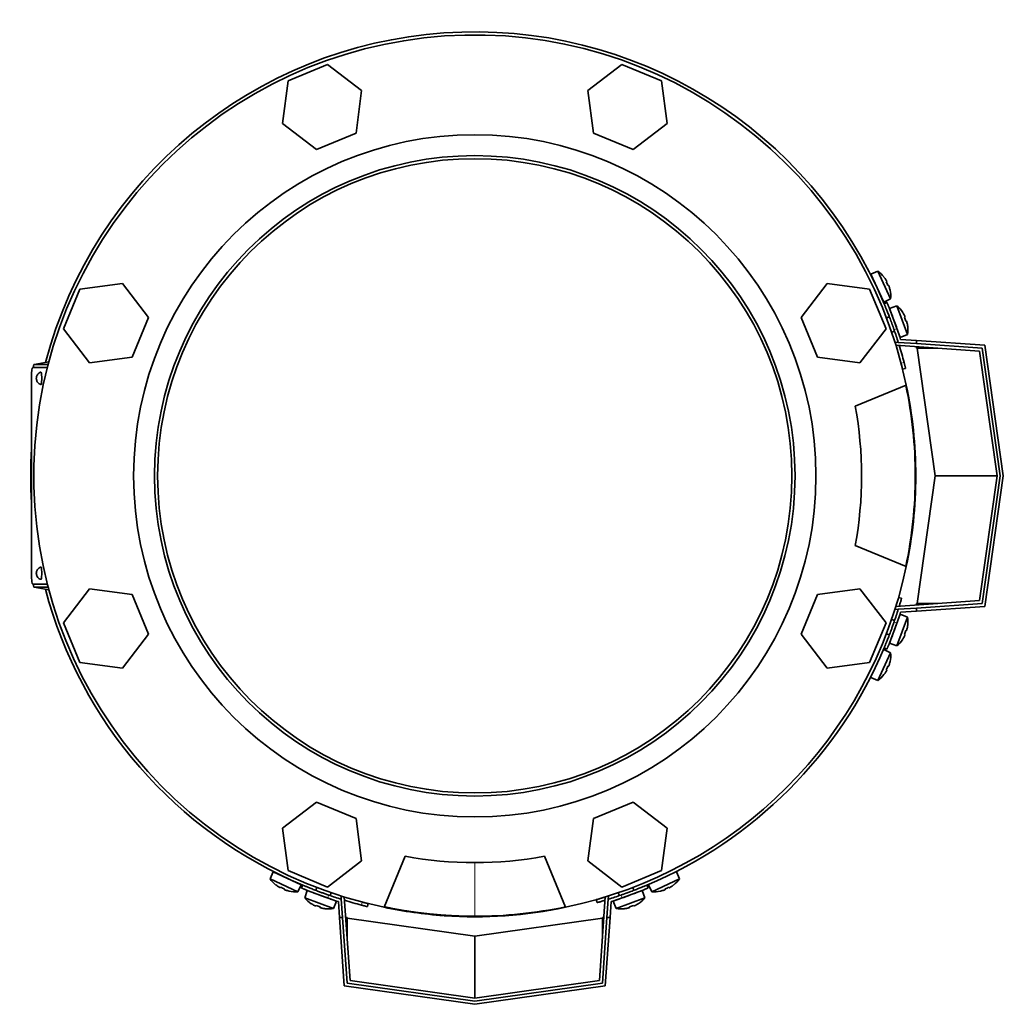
# Model space of a CAD drawing. Header units: millimetres. Extents: x 446 to 1338, y -1671 to 1539.
# Tile 1 of 25: x 449 to 767, y -1671 to -1352. Entities that reach past the tile are written whole.
import ezdxf

# ---------------------------------------------------------------- set-up
doc = ezdxf.new("R2010")
doc.units = ezdxf.units.MM
for name, color, linetype in [('M5X8_UNI7687', 7, 'Continuous'), ('MID_344-3', 7, 'Continuous'), ('VSI344-454_FILTR', 7, 'Continuous'), ('VSI344-454_FLANG', 7, 'Continuous'), ('VSI344-454_TERMI', 7, 'Continuous'), ('VSI344-454_TESTA', 7, 'Continuous'), ('VSI344_DIFFUSORE', 7, 'Continuous')]:
    doc.layers.add(name, color=color, linetype=linetype)

# ---------------------------------------------------------------- blocks, each defined once
blk = doc.blocks.new('SE2')
at = {"layer": 'M5X8_UNI7687', "color": 7, "linetype": 'Continuous', "lineweight": 35}
for p, q in [((726.37, -1433.55), (724.08, -1434.55)), ((728.3, -1443.61), (724.08, -1434.55)), ((726.37, -1433.55), (730.54, -1442.49)), ((728.38, -1435.49), (728.39, -1435.46)), ((729.25, -1436.87), (729.07, -1436.97)), ((729.85, -1438.16), (729.66, -1438.23)), ((730.35, -1439.72), (730.37, -1439.72)), ((728.3, -1443.61), (730.54, -1442.49)), ((732.58, -1444.82), (730.21, -1445.61)), ((730.21, -1445.61), (733.63, -1455)), ((735.96, -1454.08), (732.58, -1444.82)), ((734.41, -1446.91), (734.43, -1446.89)), ((730.1, -1448.3), (729.17, -1448.65)), ((735.16, -1448.37), (734.97, -1448.46)), ((735.64, -1449.71), (735.45, -1449.76)), ((730.88, -1453.34), (731.82, -1453)), ((733.63, -1455), (735.96, -1454.08)), ((736.01, -1451.3), (736.03, -1451.31)), ((733.63, -1544.45), (730.21, -1553.85)), ((731.82, -1546.45), (730.88, -1546.11)), ((732.58, -1554.64), (735.96, -1545.37)), ((735.96, -1545.37), (733.63, -1544.45)), ((735.64, -1549.75), (735.45, -1549.69)), ((736.01, -1548.15), (736.03, -1548.14)), ((729.17, -1550.81), (730.1, -1551.15)), ((734.41, -1552.54), (734.43, -1552.56)), ((735.16, -1551.08), (734.97, -1550.99)), ((730.54, -1556.96), (728.3, -1555.84)), ((730.21, -1553.85), (732.58, -1554.64)), ((730.54, -1556.96), (726.37, -1565.9)), ((729.25, -1562.58), (729.07, -1562.48)), ((729.85, -1561.29), (729.66, -1561.22)), ((730.35, -1559.73), (730.37, -1559.73)), ((724.08, -1564.9), (726.37, -1565.9)), ((728.38, -1563.97), (728.39, -1563.99)), ((530.96, -1627.67), (529.97, -1629.96)), ((530.96, -1627.67), (540.02, -1631.89)), ((662.31, -1629.96), (661.31, -1627.67)), ((538.9, -1634.13), (529.97, -1629.96)), ((531.9, -1631.97), (531.87, -1631.98)), ((538.9, -1634.13), (540.02, -1631.89)), ((652.25, -1631.89), (653.37, -1634.13)), ((662.31, -1629.96), (653.37, -1634.13)), ((660.38, -1631.97), (660.4, -1631.98)), ((533.28, -1632.84), (533.38, -1632.66)), ((534.57, -1633.44), (534.64, -1633.24)), ((536.13, -1633.94), (536.13, -1633.96)), ((542.02, -1633.8), (541.23, -1636.17)), ((551.41, -1637.22), (542.02, -1633.8)), ((545.06, -1632.76), (544.72, -1633.69)), ((549.41, -1635.41), (549.76, -1634.47)), ((650.26, -1633.8), (640.86, -1637.22)), ((642.52, -1634.47), (642.86, -1635.41)), ((647.56, -1633.69), (647.22, -1632.76)), ((651.05, -1636.17), (650.26, -1633.8)), ((656.14, -1633.94), (656.14, -1633.96)), ((657.7, -1633.44), (657.63, -1633.24)), ((658.99, -1632.84), (658.89, -1632.66)), ((541.23, -1636.17), (550.49, -1639.55)), ((543.32, -1638), (543.3, -1638.02)), ((544.78, -1638.75), (544.87, -1638.56)), ((550.49, -1639.55), (551.41, -1637.22)), ((640.86, -1637.22), (641.78, -1639.55)), ((641.78, -1639.55), (651.05, -1636.17)), ((647.49, -1638.75), (647.41, -1638.56)), ((648.95, -1638), (648.97, -1638.02)), ((546.12, -1639.23), (546.17, -1639.04)), ((547.71, -1639.6), (547.72, -1639.62)), ((644.56, -1639.6), (644.55, -1639.62)), ((646.16, -1639.23), (646.1, -1639.04))]:
    blk.add_line(p, q, dxfattribs=at)
for centre, radius, start, end in [((720.57, -1441.7), 10, 38.5916, 54.5414), ((724.47, -1436.57), 0.5, 5.7321, 25), ((720.57, -1441.7), 10, 355.4586, 11.4084), ((727.01, -1442.01), 0.5, 25, 44.2679), ((726.1, -1452.42), 10, 33.5916, 49.5414), ((732.48, -1453.29), 0.5, 20, 39.2041), ((726.1, -1452.42), 10, 350.4586, 6.4084), ((732.48, -1546.16), 0.5, 320.7959, 340), ((726.1, -1547.03), 10, 353.5916, 9.5414), ((730.43, -1551.8), 0.5, 340, 359.4626), ((726.1, -1547.03), 10, 310.4586, 326.4084), ((720.57, -1557.75), 10, 348.5916, 4.5414), ((720.57, -1557.75), 10, 305.4586, 321.4084), ((532.98, -1628.06), 0.5, 245, 264.2679), ((538.11, -1624.16), 10, 215.4586, 231.4084), ((538.42, -1630.6), 0.5, 225.7321, 245), ((654.16, -1624.16), 10, 308.5916, 324.5414), ((538.11, -1624.16), 10, 258.5916, 274.5414), ((544.07, -1634.02), 0.5, 250, 269.4626), ((654.16, -1624.16), 10, 265.4586, 281.4084), ((548.83, -1629.69), 10, 220.4586, 236.4084), ((549.7, -1636.07), 0.5, 230.7959, 250), ((642.57, -1636.07), 0.5, 290, 309.2041), ((643.44, -1629.69), 10, 303.5916, 319.5414), ((548.83, -1629.69), 10, 263.5916, 279.5414), ((643.44, -1629.69), 10, 260.4586, 276.4084)]:
    blk.add_arc(centre, radius, start, end, dxfattribs=at)
for centre, major_axis, ratio, start_param, end_param in [((720.58, -1441.69), (-4.23, 9.06), 0.996195, 4.833518, 4.948078), ((722.57, -1440.77), (3.91, -8.39), 0.811251, 1.49595, 1.645642), ((720.58, -1441.69), (4.23, -9.06), 0.996195, 1.335108, 1.449667), ((726.11, -1452.42), (-3.42, 9.4), 0.996195, 4.833518, 4.948078), ((728.17, -1451.67), (3.17, -8.7), 0.811251, 1.49595, 1.645642), ((726.11, -1452.42), (3.42, -9.4), 0.996195, 1.335108, 1.449667), ((728.17, -1547.78), (-3.17, -8.7), 0.811251, 1.49595, 1.645642), ((726.11, -1547.03), (3.42, 9.4), 0.996195, 4.833518, 4.948078), ((726.11, -1547.03), (-3.42, -9.4), 0.996195, 1.335108, 1.449667), ((722.57, -1558.68), (-3.91, -8.39), 0.811251, 1.49595, 1.645642), ((720.58, -1557.76), (4.23, 9.06), 0.996195, 4.833518, 4.948078), ((720.58, -1557.76), (-4.23, -9.06), 0.996195, 1.335108, 1.449667), ((538.11, -1624.17), (-9.06, 4.23), 0.996195, 1.335108, 1.449667), ((654.17, -1624.17), (9.06, 4.23), 0.996195, 4.833518, 4.948078), ((537.18, -1626.16), (-8.39, 3.91), 0.811251, 1.49595, 1.645642), ((538.11, -1624.17), (9.06, -4.23), 0.996195, 4.833518, 4.948078), ((654.17, -1624.17), (-9.06, -4.23), 0.996195, 1.335108, 1.449667), ((655.1, -1626.16), (-8.39, -3.91), 0.811251, 1.49595, 1.645642), ((548.83, -1629.7), (-9.4, 3.42), 0.996195, 1.335108, 1.449667), ((548.08, -1631.76), (-8.7, 3.17), 0.811251, 1.49595, 1.645642), ((644.19, -1631.76), (-8.7, -3.17), 0.811251, 1.49595, 1.645642), ((643.44, -1629.7), (9.4, 3.42), 0.996195, 4.833518, 4.948078), ((548.83, -1629.7), (9.4, -3.42), 0.996195, 4.833518, 4.948078), ((643.44, -1629.7), (-9.4, -3.42), 0.996195, 1.335108, 1.449667)]:
    blk.add_ellipse(centre, major_axis=major_axis, ratio=ratio, start_param=start_param, end_param=end_param, dxfattribs=at)
for points in [[(729.25, -1436.87), (729.25, -1436.87), (729.25, -1436.87), (729.25, -1436.86), (729.25, -1436.85), (729.25, -1436.83), (729.24, -1436.81), (729.23, -1436.79), (729.22, -1436.76), (729.21, -1436.73), (729.19, -1436.69), (729.17, -1436.66), (729.15, -1436.62), (729.13, -1436.58), (729.11, -1436.55), (729.09, -1436.51), (729.06, -1436.47), (729.04, -1436.44), (729.04, -1436.42)], [(730.06, -1438.61), (730.05, -1438.59), (730.04, -1438.56), (730.02, -1438.52), (730.01, -1438.47), (729.99, -1438.43), (729.98, -1438.39), (729.96, -1438.35), (729.95, -1438.32), (729.93, -1438.28), (729.92, -1438.25), (729.9, -1438.23), (729.89, -1438.2), (729.88, -1438.19), (729.87, -1438.17), (729.86, -1438.16), (729.85, -1438.16), (729.85, -1438.16), (729.85, -1438.16)], [(735.16, -1448.37), (735.16, -1448.37), (735.16, -1448.37), (735.16, -1448.36), (735.16, -1448.34), (735.16, -1448.33), (735.16, -1448.31), (735.15, -1448.28), (735.14, -1448.26), (735.13, -1448.22), (735.12, -1448.19), (735.1, -1448.15), (735.09, -1448.11), (735.07, -1448.07), (735.05, -1448.03), (735.03, -1447.99), (735.01, -1447.95), (734.99, -1447.92), (734.99, -1447.9)], [(735.81, -1450.17), (735.81, -1450.16), (735.8, -1450.12), (735.79, -1450.08), (735.78, -1450.03), (735.77, -1449.99), (735.75, -1449.95), (735.74, -1449.91), (735.73, -1449.87), (735.72, -1449.84), (735.7, -1449.8), (735.69, -1449.78), (735.68, -1449.75), (735.67, -1449.74), (735.66, -1449.72), (735.66, -1449.71), (735.65, -1449.71), (735.64, -1449.7), (735.64, -1449.71)], [(735.64, -1549.75), (735.64, -1549.75), (735.65, -1549.75), (735.66, -1549.74), (735.66, -1549.73), (735.67, -1549.72), (735.68, -1549.7), (735.69, -1549.68), (735.7, -1549.65), (735.72, -1549.62), (735.73, -1549.58), (735.74, -1549.54), (735.75, -1549.5), (735.77, -1549.46), (735.78, -1549.42), (735.79, -1549.38), (735.8, -1549.33), (735.81, -1549.3), (735.81, -1549.28)], [(734.99, -1551.55), (734.99, -1551.53), (735.01, -1551.5), (735.03, -1551.46), (735.05, -1551.42), (735.07, -1551.38), (735.09, -1551.34), (735.1, -1551.3), (735.12, -1551.26), (735.13, -1551.23), (735.14, -1551.2), (735.15, -1551.17), (735.16, -1551.14), (735.16, -1551.12), (735.16, -1551.11), (735.16, -1551.09), (735.16, -1551.09), (735.16, -1551.08), (735.16, -1551.08)], [(729.85, -1561.29), (729.85, -1561.29), (729.85, -1561.29), (729.86, -1561.29), (729.87, -1561.28), (729.88, -1561.27), (729.89, -1561.25), (729.9, -1561.23), (729.92, -1561.2), (729.93, -1561.17), (729.95, -1561.14), (729.96, -1561.1), (729.98, -1561.06), (729.99, -1561.02), (730.01, -1560.98), (730.02, -1560.94), (730.04, -1560.89), (730.05, -1560.86), (730.06, -1560.84)], [(729.04, -1563.03), (729.04, -1563.02), (729.06, -1562.99), (729.09, -1562.95), (729.11, -1562.91), (729.13, -1562.87), (729.15, -1562.83), (729.17, -1562.79), (729.19, -1562.76), (729.21, -1562.72), (729.22, -1562.69), (729.23, -1562.67), (729.24, -1562.64), (729.25, -1562.62), (729.25, -1562.61), (729.25, -1562.59), (729.25, -1562.58), (729.25, -1562.58), (729.25, -1562.58)], [(532.83, -1632.62), (532.85, -1632.63), (532.88, -1632.65), (532.92, -1632.68), (532.96, -1632.7), (532.99, -1632.72), (533.03, -1632.74), (533.07, -1632.76), (533.11, -1632.78), (533.14, -1632.8), (533.17, -1632.81), (533.2, -1632.82), (533.22, -1632.83), (533.24, -1632.84), (533.26, -1632.84), (533.27, -1632.84), (533.28, -1632.84), (533.28, -1632.84), (533.28, -1632.84)], [(534.57, -1633.44), (534.57, -1633.44), (534.57, -1633.44), (534.57, -1633.45), (534.58, -1633.46), (534.6, -1633.47), (534.61, -1633.48), (534.64, -1633.49), (534.66, -1633.51), (534.69, -1633.52), (534.73, -1633.54), (534.76, -1633.55), (534.8, -1633.57), (534.84, -1633.58), (534.88, -1633.6), (534.93, -1633.61), (534.97, -1633.63), (535, -1633.64), (535.02, -1633.65)], [(657.25, -1633.65), (657.27, -1633.64), (657.3, -1633.63), (657.35, -1633.61), (657.39, -1633.6), (657.43, -1633.58), (657.47, -1633.57), (657.51, -1633.55), (657.55, -1633.54), (657.58, -1633.52), (657.61, -1633.51), (657.64, -1633.49), (657.66, -1633.48), (657.68, -1633.47), (657.69, -1633.46), (657.7, -1633.45), (657.7, -1633.44), (657.7, -1633.44), (657.7, -1633.44)], [(658.99, -1632.84), (658.99, -1632.84), (658.99, -1632.84), (659, -1632.84), (659.02, -1632.84), (659.03, -1632.84), (659.05, -1632.83), (659.08, -1632.82), (659.1, -1632.81), (659.13, -1632.8), (659.17, -1632.78), (659.2, -1632.76), (659.24, -1632.74), (659.28, -1632.72), (659.32, -1632.7), (659.36, -1632.68), (659.4, -1632.65), (659.43, -1632.63), (659.44, -1632.62)], [(544.31, -1638.58), (544.33, -1638.58), (544.36, -1638.6), (544.4, -1638.62), (544.44, -1638.64), (544.48, -1638.66), (544.52, -1638.68), (544.56, -1638.69), (544.6, -1638.71), (544.63, -1638.72), (544.67, -1638.73), (544.69, -1638.74), (544.72, -1638.75), (544.74, -1638.75), (544.76, -1638.75), (544.77, -1638.75), (544.78, -1638.75), (544.78, -1638.75), (544.78, -1638.75)], [(647.49, -1638.75), (647.49, -1638.75), (647.5, -1638.75), (647.5, -1638.75), (647.52, -1638.75), (647.53, -1638.75), (647.55, -1638.75), (647.58, -1638.74), (647.61, -1638.73), (647.64, -1638.72), (647.67, -1638.71), (647.71, -1638.69), (647.75, -1638.68), (647.79, -1638.66), (647.83, -1638.64), (647.87, -1638.62), (647.91, -1638.6), (647.94, -1638.58), (647.96, -1638.58)], [(546.12, -1639.23), (546.12, -1639.23), (546.12, -1639.24), (546.12, -1639.25), (546.13, -1639.25), (546.15, -1639.26), (546.16, -1639.27), (546.19, -1639.28), (546.21, -1639.29), (546.25, -1639.31), (546.28, -1639.32), (546.32, -1639.33), (546.36, -1639.34), (546.4, -1639.36), (546.44, -1639.37), (546.49, -1639.38), (546.53, -1639.39), (546.57, -1639.4), (546.58, -1639.4)], [(645.69, -1639.4), (645.71, -1639.4), (645.74, -1639.39), (645.79, -1639.38), (645.83, -1639.37), (645.87, -1639.36), (645.91, -1639.34), (645.95, -1639.33), (645.99, -1639.32), (646.03, -1639.31), (646.06, -1639.29), (646.09, -1639.28), (646.11, -1639.27), (646.13, -1639.26), (646.14, -1639.25), (646.15, -1639.25), (646.16, -1639.24), (646.16, -1639.23), (646.16, -1639.23)]]:
    blk.add_open_spline(points, degree=3, dxfattribs=at)
at = {"layer": 'MID_344-3', "color": 7, "linetype": 'Continuous', "lineweight": 35}
for p, q in [((731.99, -1456.71), (732, -1456.52)), ((732, -1456.52), (733, -1456.59)), ((759.26, -1459.43), (732.25, -1457.54)), ((764.92, -1499.73), (759.26, -1459.43)), ((759.26, -1540.02), (764.92, -1499.73)), ((732.25, -1541.91), (759.26, -1540.02)), ((732, -1542.93), (731.99, -1542.74)), ((733, -1542.86), (732, -1542.93)), ((552.93, -1635.59), (553.12, -1635.58)), ((553, -1636.59), (552.93, -1635.59)), ((639.15, -1635.58), (639.34, -1635.59)), ((639.34, -1635.59), (639.27, -1636.59)), ((553.95, -1635.84), (555.84, -1662.85)), ((636.43, -1662.85), (638.32, -1635.84)), ((555.84, -1662.85), (596.14, -1668.51)), ((596.14, -1668.51), (636.43, -1662.85))]:
    blk.add_line(p, q, dxfattribs=at)
at = {"layer": 'VSI344-454_FILTR', "color": 4, "linetype": 'Continuous', "lineweight": 9}
for p, q in [((733.91, -1463.31), (734.88, -1463.07)), ((732.35, -1541.91), (732.26, -1541.88)), ((559.48, -1638.47), (559.73, -1637.5)), ((638.29, -1635.85), (638.32, -1635.94))]:
    blk.add_line(p, q, dxfattribs=at)
at = {"layer": 'VSI344-454_FILTR', "color": 7, "linetype": 'Continuous', "lineweight": 35}
for p, q in [((734.4, -1465.25), (735.37, -1465.01)), ((734.08, -1539.28), (733.12, -1539)), ((561.42, -1638.96), (561.66, -1637.99)), ((635.41, -1636.71), (635.69, -1637.67))]:
    blk.add_line(p, q, dxfattribs=at)
for start, end in [(22.7725, 165.1916), (14.7986, 17.0656), (176.4875, 183.5125), (194.8084, 247.2275), (292.8017, 337.1983), (252.9344, 255.2014)]:
    blk.add_arc((596.14, -1499.73), 143.5, start, end, dxfattribs=at)
for points, knots in [([(734.4, -1465.25), (734.4, -1465.25), (734.4, -1465.25), (734.4, -1465.24), (734.39, -1465.22), (734.39, -1465.19), (734.38, -1465.15), (734.36, -1465.07), (734.32, -1464.93), (734.26, -1464.69), (734.19, -1464.4), (734.11, -1464.1), (734.04, -1463.82), (733.97, -1463.57), (733.93, -1463.4), (733.91, -1463.31)], [0, 0, 0, 0, 0.042103, 0.083814, 0.125314, 0.166786, 0.208415, 0.250382, 0.376122, 0.50071, 0.625019, 0.750518, 0.833796, 0.916472, 1, 1, 1, 1]), ([(734.88, -1463.07), (734.89, -1463.12), (734.91, -1463.2), (734.94, -1463.33), (734.98, -1463.45), (735.01, -1463.57), (735.04, -1463.69), (735.09, -1463.89), (735.16, -1464.15), (735.23, -1464.45), (735.29, -1464.69), (735.33, -1464.85), (735.36, -1464.95), (735.37, -1465), (735.37, -1465.01), (735.37, -1465.01)], [0, 0, 0, 0, 0.04197, 0.083551, 0.124921, 0.166263, 0.207758, 0.249586, 0.375032, 0.499366, 0.623892, 0.749699, 0.833235, 0.916179, 1, 1, 1, 1]), ([(734.08, -1539.28), (734.08, -1539.28), (734.08, -1539.28), (734.07, -1539.3), (734.07, -1539.32), (734.06, -1539.35), (734.05, -1539.39), (734.03, -1539.44), (734, -1539.55), (733.94, -1539.75), (733.84, -1540.11), (733.71, -1540.55), (733.58, -1540.97), (733.48, -1541.32), (733.4, -1541.58), (733.34, -1541.75), (733.32, -1541.83)], [0, 0, 0, 0, 0.0360916, 0.0718605, 0.1074196, 0.142884, 0.1783694, 0.2139916, 0.2498648, 0.3760321, 0.5002654, 0.6243037, 0.7502673, 0.8128325, 0.8748978, 0.9284749, 0.9284749, 0.9284749, 0.9284749]), ([(561.42, -1638.96), (561.42, -1638.96), (561.42, -1638.96), (561.41, -1638.96), (561.38, -1638.95), (561.36, -1638.95), (561.32, -1638.94), (561.24, -1638.92), (561.1, -1638.88), (560.86, -1638.82), (560.56, -1638.75), (560.26, -1638.67), (559.98, -1638.6), (559.74, -1638.53), (559.57, -1638.49), (559.48, -1638.47)], [0, 0, 0, 0, 0.042103, 0.083814, 0.125314, 0.166786, 0.208415, 0.250382, 0.376122, 0.50071, 0.625019, 0.750518, 0.833796, 0.916472, 1, 1, 1, 1]), ([(559.73, -1637.5), (559.77, -1637.51), (559.85, -1637.53), (559.98, -1637.56), (560.1, -1637.59), (560.22, -1637.63), (560.35, -1637.66), (560.54, -1637.71), (560.81, -1637.78), (561.1, -1637.85), (561.35, -1637.91), (561.51, -1637.95), (561.6, -1637.98), (561.65, -1637.99), (561.66, -1637.99), (561.66, -1637.99)], [0, 0, 0, 0, 0.04197, 0.083551, 0.124921, 0.166263, 0.207758, 0.249586, 0.375033, 0.499366, 0.623892, 0.749699, 0.833235, 0.916179, 1, 1, 1, 1]), ([(635.41, -1636.71), (635.42, -1636.71), (635.42, -1636.7), (635.43, -1636.7), (635.45, -1636.69), (635.48, -1636.69), (635.53, -1636.67), (635.57, -1636.66), (635.68, -1636.63), (635.89, -1636.57), (636.25, -1636.46), (636.68, -1636.34), (637.1, -1636.21), (637.46, -1636.1), (637.73, -1636.02), (638.01, -1635.94), (638.2, -1635.88), (638.29, -1635.85)], [0, 0, 0, 0, 0.036092, 0.07186, 0.10742, 0.142884, 0.178369, 0.213991, 0.249865, 0.376032, 0.500265, 0.624303, 0.750267, 0.812832, 0.874898, 0.937082, 1, 1, 1, 1]), ([(638.24, -1636.91), (638.24, -1636.91), (638.19, -1636.93), (638.08, -1636.96), (637.93, -1637.01), (637.77, -1637.05), (637.62, -1637.1), (637.34, -1637.18), (636.96, -1637.3), (636.52, -1637.43), (636.16, -1637.53), (635.94, -1637.6), (635.81, -1637.63), (635.74, -1637.65), (635.7, -1637.66), (635.69, -1637.67), (635.69, -1637.67)], [0.0715916, 0.0715916, 0.0715916, 0.0715916, 0.0718269, 0.1073717, 0.1428229, 0.1782961, 0.2139067, 0.2497688, 0.3756794, 0.4997397, 0.6239373, 0.7501533, 0.812742, 0.8748331, 0.9370469, 1, 1, 1, 1])]:
    blk.add_open_spline(points, degree=3, knots=knots, dxfattribs=at)
at = {"layer": 'VSI344-454_FLANG', "color": 7, "linetype": 'Continuous', "lineweight": 35}
for p, q in [((548.58, -1366.81), (535.78, -1372.11)), ((559.57, -1375.24), (548.58, -1366.81)), ((643.69, -1366.81), (632.7, -1375.24)), ((656.5, -1372.11), (643.69, -1366.81)), ((535.78, -1372.11), (533.97, -1385.85)), ((658.3, -1385.85), (656.5, -1372.11)), ((557.76, -1388.98), (559.57, -1375.24)), ((632.7, -1375.24), (634.51, -1388.98)), ((533.97, -1385.85), (544.96, -1394.28)), ((647.31, -1394.28), (658.3, -1385.85)), ((544.96, -1394.28), (557.76, -1388.98)), ((634.51, -1388.98), (647.31, -1394.28)), ((482.26, -1437.56), (468.52, -1439.37)), ((490.69, -1448.55), (482.26, -1437.56)), ((710.01, -1437.56), (701.58, -1448.55)), ((723.75, -1439.37), (710.01, -1437.56)), ((468.52, -1439.37), (463.22, -1452.17)), ((729.05, -1452.17), (723.75, -1439.37)), ((485.39, -1461.35), (490.69, -1448.55)), ((701.58, -1448.55), (706.88, -1461.35)), ((463.22, -1452.17), (471.65, -1463.16)), ((720.62, -1463.16), (729.05, -1452.17)), ((471.65, -1463.16), (485.39, -1461.35)), ((706.88, -1461.35), (720.62, -1463.16)), ((719.09, -1477.23), (735.59, -1470.4)), ((735.59, -1529.06), (719.09, -1522.23)), ((471.65, -1536.29), (463.22, -1547.28)), ((485.39, -1538.1), (471.65, -1536.29)), ((720.62, -1536.29), (706.88, -1538.1)), ((729.05, -1547.28), (720.62, -1536.29)), ((490.69, -1550.9), (485.39, -1538.1)), ((706.88, -1538.1), (701.58, -1550.9)), ((463.22, -1547.28), (468.52, -1560.08)), ((723.75, -1560.08), (729.05, -1547.28)), ((482.26, -1561.89), (490.69, -1550.9)), ((701.58, -1550.9), (710.01, -1561.89)), ((468.52, -1560.08), (482.26, -1561.89)), ((710.01, -1561.89), (723.75, -1560.08)), ((544.96, -1605.17), (533.97, -1613.6)), ((557.76, -1610.47), (544.96, -1605.17)), ((647.31, -1605.17), (634.51, -1610.47)), ((658.3, -1613.6), (647.31, -1605.17)), ((559.57, -1624.21), (557.76, -1610.47)), ((634.51, -1610.47), (632.7, -1624.21)), ((533.97, -1613.6), (535.78, -1627.34)), ((656.5, -1627.34), (658.3, -1613.6)), ((566.81, -1639.17), (573.64, -1622.68)), ((618.64, -1622.68), (625.47, -1639.17)), ((548.58, -1632.64), (559.57, -1624.21)), ((632.7, -1624.21), (643.69, -1632.64)), ((535.78, -1627.34), (548.58, -1632.64)), ((643.69, -1632.64), (656.5, -1627.34))]:
    blk.add_line(p, q, dxfattribs=at)
for radius in [110.25, 103.5]:
    blk.add_circle((596.14, -1499.73), radius, dxfattribs=at)
for radius, start, end in [(142.5, 11.878, 258.122), (125, 349.6302, 10.3698), (142.5, 281.878, 348.122), (125, 259.6302, 280.3698)]:
    blk.add_arc((596.14, -1499.73), radius, start, end, dxfattribs=at)
at = {"layer": 'VSI344-454_TERMI', "color": 7, "linetype": 'Continuous', "lineweight": 35}
for p, q in [((729.34, -1443.73), (728.42, -1444.11)), ((733, -1456.59), (738.92, -1457)), ((733.75, -1455.64), (738.92, -1456)), ((738.92, -1456), (761.02, -1457.55)), ((738.92, -1457), (738.92, -1456)), ((760.14, -1458.49), (738.92, -1457)), ((738.92, -1458.47), (738.92, -1458.01)), ((739.13, -1458.49), (738.92, -1458.47)), ((745.8, -1458.49), (739.13, -1458.49)), ((744.92, -1499.73), (739.13, -1458.49)), ((765.93, -1499.73), (760.14, -1458.49)), ((761.02, -1457.55), (766.94, -1499.73)), ((739.13, -1540.97), (744.92, -1499.73)), ((764.92, -1499.73), (744.92, -1499.73)), ((760.14, -1540.97), (765.93, -1499.73)), ((766.94, -1499.73), (761.02, -1541.91)), ((733, -1542.86), (738.92, -1542.45)), ((738.92, -1540.98), (739.13, -1540.97)), ((738.92, -1542.45), (760.14, -1540.97)), ((738.92, -1540.98), (738.92, -1541.45)), ((761.02, -1541.91), (738.92, -1543.45)), ((738.92, -1543.45), (738.92, -1542.45)), ((745.8, -1540.97), (739.13, -1540.97)), ((733.75, -1543.81), (738.92, -1543.45)), ((728.42, -1555.34), (729.34, -1555.73)), ((540.52, -1632.01), (540.14, -1632.93)), ((652.14, -1632.93), (651.75, -1632.01)), ((552.05, -1637.34), (552.41, -1642.51)), ((553, -1636.59), (553.41, -1642.51)), ((639.27, -1636.59), (638.86, -1642.51)), ((640.22, -1637.34), (639.86, -1642.51)), ((553.96, -1664.61), (552.41, -1642.51)), ((552.41, -1642.51), (553.41, -1642.51)), ((553.41, -1642.51), (554.9, -1663.73)), ((554.88, -1642.51), (554.42, -1642.51)), ((554.88, -1642.51), (554.9, -1642.72)), ((554.9, -1642.72), (596.14, -1648.51)), ((554.9, -1649.39), (554.9, -1642.72)), ((596.14, -1648.51), (637.38, -1642.72)), ((637.38, -1663.73), (638.86, -1642.51)), ((637.38, -1642.72), (637.39, -1642.51)), ((637.38, -1649.39), (637.38, -1642.72)), ((637.39, -1642.51), (637.86, -1642.51)), ((639.86, -1642.51), (638.32, -1664.61)), ((638.86, -1642.51), (639.86, -1642.51)), ((596.14, -1668.51), (596.14, -1648.51)), ((554.9, -1663.73), (596.14, -1669.52)), ((596.14, -1669.52), (637.38, -1663.73)), ((596.14, -1670.53), (553.96, -1664.61)), ((638.32, -1664.61), (596.14, -1670.53))]:
    blk.add_line(p, q, dxfattribs=at)
at = {"layer": 'VSI344-454_TERMI', "color": 4, "linetype": 'Continuous', "lineweight": 9}
for p, q in [((732.57, -1452.13), (731.65, -1452.52)), ((731.65, -1546.93), (732.57, -1547.32)), ((548.93, -1635.24), (548.54, -1636.16)), ((643.73, -1636.16), (643.34, -1635.24))]:
    blk.add_line(p, q, dxfattribs=at)
at = {"layer": 'VSI344-454_TERMI', "color": 7, "linetype": 'Continuous', "lineweight": 35}
for radius, start, end in [(143.5, 17.4941, 19.2059), (144.5, 17.7643, 19.2308), (143.5, 340.7941, 342.5059), (144.5, 340.7692, 342.2357), (143.5, 250.7941, 252.5059), (143.5, 287.4941, 289.2059), (144.5, 250.7692, 252.2357), (144.5, 287.7643, 289.2308)]:
    blk.add_arc((596.14, -1499.73), radius, start, end, dxfattribs=at)
for points, knots in [([(731.65, -1452.52), (731.62, -1452.43), (731.55, -1452.24), (731.45, -1451.96), (731.36, -1451.68), (731.26, -1451.41), (731.16, -1451.14), (731.06, -1450.86), (730.96, -1450.59), (730.87, -1450.33), (730.77, -1450.06), (730.67, -1449.8), (730.57, -1449.53), (730.41, -1449.11), (730.19, -1448.53), (729.92, -1447.82), (729.66, -1447.16), (729.42, -1446.54), (729.2, -1445.99), (729, -1445.5), (728.83, -1445.08), (728.7, -1444.77), (728.6, -1444.55), (728.54, -1444.39), (728.49, -1444.27), (728.45, -1444.18), (728.43, -1444.12), (728.42, -1444.12), (728.42, -1444.11)], [0, 0, 0, 0, 0.021018, 0.041935, 0.062772, 0.083551, 0.104297, 0.125029, 0.145773, 0.166549, 0.187381, 0.20829, 0.2293, 0.250431, 0.312491, 0.374707, 0.437523, 0.500061, 0.562591, 0.625422, 0.687637, 0.749714, 0.79185, 0.833578, 0.875076, 0.916526, 0.958107, 1, 1, 1, 1]), ([(729.34, -1443.73), (729.34, -1443.73), (729.34, -1443.73), (729.35, -1443.74), (729.36, -1443.76), (729.37, -1443.79), (729.39, -1443.83), (729.41, -1443.88), (729.43, -1443.94), (729.46, -1444.01), (729.49, -1444.08), (729.53, -1444.16), (729.57, -1444.26), (729.64, -1444.42), (729.75, -1444.69), (729.92, -1445.12), (730.12, -1445.6), (730.34, -1446.16), (730.58, -1446.77), (730.84, -1447.43), (731.11, -1448.14), (731.37, -1448.8), (731.59, -1449.41), (731.79, -1449.94), (731.98, -1450.47), (732.18, -1451.02), (732.38, -1451.57), (732.51, -1451.94), (732.57, -1452.13)], [0, 0, 0, 0, 0.020996, 0.041893, 0.062713, 0.083477, 0.104209, 0.124931, 0.145666, 0.166436, 0.187264, 0.208173, 0.229184, 0.250319, 0.312379, 0.374611, 0.437429, 0.499972, 0.562503, 0.625328, 0.687536, 0.749604, 0.791737, 0.833471, 0.874985, 0.916457, 0.958069, 1, 1, 1, 1]), ([(728.42, -1555.34), (728.42, -1555.34), (728.42, -1555.34), (728.43, -1555.32), (728.44, -1555.3), (728.45, -1555.27), (728.47, -1555.23), (728.49, -1555.18), (728.51, -1555.12), (728.54, -1555.06), (728.57, -1554.98), (728.61, -1554.9), (728.64, -1554.81), (728.71, -1554.64), (728.83, -1554.37), (729, -1553.95), (729.2, -1553.46), (729.42, -1552.91), (729.66, -1552.3), (729.92, -1551.63), (730.19, -1550.93), (730.44, -1550.26), (730.67, -1549.66), (730.87, -1549.13), (731.06, -1548.59), (731.26, -1548.04), (731.45, -1547.49), (731.58, -1547.12), (731.65, -1546.93)], [0, 0, 0, 0, 0.020997, 0.041893, 0.062713, 0.083477, 0.104209, 0.124931, 0.145666, 0.166436, 0.187265, 0.208173, 0.229184, 0.250319, 0.312379, 0.374611, 0.437429, 0.499972, 0.562502, 0.625327, 0.687534, 0.749602, 0.791735, 0.833469, 0.874983, 0.916456, 0.958068, 1, 1, 1, 1]), ([(732.57, -1547.32), (732.54, -1547.41), (732.48, -1547.6), (732.38, -1547.88), (732.28, -1548.16), (732.18, -1548.43), (732.08, -1548.7), (731.98, -1548.98), (731.89, -1549.25), (731.79, -1549.51), (731.69, -1549.78), (731.59, -1550.04), (731.5, -1550.31), (731.33, -1550.73), (731.11, -1551.31), (730.84, -1552.02), (730.58, -1552.68), (730.34, -1553.29), (730.12, -1553.85), (729.92, -1554.34), (729.75, -1554.76), (729.62, -1555.07), (729.53, -1555.29), (729.46, -1555.45), (729.41, -1555.57), (729.37, -1555.66), (729.35, -1555.72), (729.35, -1555.72), (729.34, -1555.73)], [0, 0, 0, 0, 0.021018, 0.041934, 0.062771, 0.08355, 0.104295, 0.125028, 0.145771, 0.166547, 0.187379, 0.208288, 0.229298, 0.250429, 0.312489, 0.374705, 0.437522, 0.500061, 0.562591, 0.625422, 0.687637, 0.749714, 0.79185, 0.833578, 0.875077, 0.916526, 0.958107, 1, 1, 1, 1]), ([(540.52, -1632.01), (540.52, -1632.01), (540.53, -1632.01), (540.54, -1632.02), (540.56, -1632.03), (540.59, -1632.04), (540.63, -1632.06), (540.68, -1632.08), (540.74, -1632.1), (540.8, -1632.13), (540.88, -1632.16), (540.96, -1632.2), (541.06, -1632.23), (541.22, -1632.3), (541.49, -1632.41), (541.91, -1632.59), (542.4, -1632.79), (542.95, -1633.01), (543.57, -1633.25), (544.23, -1633.51), (544.94, -1633.78), (545.6, -1634.03), (546.2, -1634.26), (546.73, -1634.45), (547.27, -1634.65), (547.82, -1634.85), (548.37, -1635.04), (548.74, -1635.17), (548.93, -1635.24)], [0, 0, 0, 0, 0.020997, 0.041893, 0.062713, 0.083477, 0.104209, 0.124931, 0.145666, 0.166436, 0.187265, 0.208173, 0.229184, 0.250319, 0.312379, 0.374611, 0.437429, 0.499972, 0.562502, 0.625327, 0.687534, 0.749602, 0.791735, 0.833469, 0.874983, 0.916456, 0.958068, 1, 1, 1, 1]), ([(643.34, -1635.24), (643.44, -1635.21), (643.62, -1635.14), (643.9, -1635.04), (644.18, -1634.94), (644.45, -1634.85), (644.73, -1634.75), (645, -1634.65), (645.27, -1634.55), (645.54, -1634.45), (645.8, -1634.36), (646.07, -1634.26), (646.33, -1634.16), (646.76, -1634), (647.34, -1633.78), (648.04, -1633.51), (648.71, -1633.25), (649.32, -1633.01), (649.87, -1632.79), (650.36, -1632.59), (650.78, -1632.41), (651.09, -1632.29), (651.31, -1632.19), (651.47, -1632.13), (651.6, -1632.08), (651.68, -1632.04), (651.74, -1632.02), (651.75, -1632.01), (651.75, -1632.01)], [0, 0, 0, 0, 0.021018, 0.041935, 0.062772, 0.083551, 0.104297, 0.125029, 0.145773, 0.166549, 0.187381, 0.20829, 0.2293, 0.250431, 0.312491, 0.374707, 0.437523, 0.500061, 0.562591, 0.625422, 0.687637, 0.749714, 0.79185, 0.833578, 0.875076, 0.916526, 0.958107, 1, 1, 1, 1]), ([(548.54, -1636.16), (548.45, -1636.13), (548.26, -1636.06), (547.98, -1635.97), (547.71, -1635.87), (547.43, -1635.77), (547.16, -1635.67), (546.89, -1635.57), (546.62, -1635.48), (546.35, -1635.38), (546.08, -1635.28), (545.82, -1635.18), (545.56, -1635.08), (545.13, -1634.92), (544.55, -1634.7), (543.84, -1634.43), (543.18, -1634.17), (542.57, -1633.93), (542.01, -1633.71), (541.53, -1633.51), (541.1, -1633.34), (540.8, -1633.21), (540.57, -1633.12), (540.41, -1633.05), (540.29, -1633), (540.2, -1632.96), (540.15, -1632.94), (540.14, -1632.93), (540.14, -1632.93)], [0, 0, 0, 0, 0.021018, 0.041934, 0.062771, 0.08355, 0.104295, 0.125028, 0.145771, 0.166547, 0.187379, 0.208288, 0.229298, 0.250429, 0.312489, 0.374705, 0.437522, 0.500061, 0.562591, 0.625422, 0.687637, 0.749714, 0.79185, 0.833578, 0.875077, 0.916526, 0.958107, 1, 1, 1, 1]), ([(652.14, -1632.93), (652.14, -1632.93), (652.13, -1632.93), (652.12, -1632.94), (652.1, -1632.95), (652.07, -1632.96), (652.03, -1632.98), (651.98, -1633), (651.92, -1633.02), (651.86, -1633.05), (651.78, -1633.08), (651.7, -1633.12), (651.6, -1633.16), (651.44, -1633.22), (651.17, -1633.34), (650.75, -1633.51), (650.26, -1633.71), (649.71, -1633.93), (649.09, -1634.17), (648.43, -1634.43), (647.72, -1634.7), (647.06, -1634.96), (646.46, -1635.18), (645.93, -1635.38), (645.39, -1635.57), (644.84, -1635.77), (644.29, -1635.97), (643.92, -1636.1), (643.73, -1636.16)], [0, 0, 0, 0, 0.020996, 0.041893, 0.062713, 0.083477, 0.104209, 0.124931, 0.145666, 0.166436, 0.187264, 0.208173, 0.229184, 0.250319, 0.312379, 0.374611, 0.437429, 0.499972, 0.562503, 0.625328, 0.687536, 0.749604, 0.791737, 0.833471, 0.874985, 0.916457, 0.958069, 1, 1, 1, 1])]:
    blk.add_open_spline(points, degree=3, knots=knots, dxfattribs=at)
at = {"layer": 'VSI344-454_TESTA', "color": 7, "linetype": 'Continuous', "lineweight": 35}
for p, q in [((458.49, -1462.85), (453.75, -1463.73)), ((458.26, -1463.73), (453.77, -1463.73)), ((458, -1464.73), (453.27, -1464.73)), ((452.91, -1467.73), (452.91, -1531.73)), ((453.27, -1534.73), (458, -1534.73)), ((453.75, -1535.72), (458.49, -1536.6)), ((458.26, -1535.73), (453.77, -1535.73))]:
    blk.add_line(p, q, dxfattribs=at)
at = {"layer": 'VSI344-454_TESTA', "color": 4, "linetype": 'Continuous', "lineweight": 9}
for p, q in [((458.49, -1462.85), (453.77, -1463.73)), ((453.77, -1535.73), (458.49, -1536.6)), ((596.14, -1624.65), (596.14, -1642.08))]:
    blk.add_line(p, q, dxfattribs=at)
at = {"layer": 'VSI344-454_TESTA', "color": 7, "linetype": 'Continuous', "lineweight": 35}
for start, end in [(90, 270), (270, 90)]:
    blk.add_arc((596.14, -1499.73), 102.5, start, end, dxfattribs=at)
for centre, major_axis, start_param, end_param in [((453.27, -1467.73), (0, 3), 0, 1.570796), ((455.95, -1468.23), (0, -2), 0, 3.17279), ((455.95, -1468.23), (0, -2), 6.249549, 6.283185), ((455.95, -1531.23), (0, -2), 0, 3.17279), ((453.27, -1531.73), (0, 3), 1.570796, 3.141593), ((455.95, -1531.23), (0, -2), 6.249549, 6.283185)]:
    blk.add_ellipse(centre, major_axis=major_axis, ratio=0.121869, start_param=start_param, end_param=end_param, dxfattribs=at)
at = {"layer": 'VSI344-454_TESTA', "color": 4, "linetype": 'Continuous', "lineweight": 9}
for centre in [(454.46, -1468.23), (454.46, -1531.23)]:
    blk.add_ellipse(centre, major_axis=(0, 0.0635), ratio=0.121869, dxfattribs=at)
at = {"layer": 'VSI344-454_TESTA', "color": 7, "linetype": 'Continuous', "lineweight": 35}
for points, degree in [([(453.77, -1463.73), (453.58, -1463.73), (453.44, -1464.73)], 2), ([(453.44, -1534.73), (453.58, -1535.73), (453.77, -1535.73)], 2), ([(625.41, -1639.04), (615.79, -1641.06), (605.96, -1642.08), (596.14, -1642.08)], 3)]:
    blk.add_open_spline(points, degree=degree, dxfattribs=at)
for points, knots in [([(455.94, -1466.25), (455.9, -1466.25), (455.68, -1466.27), (455.3, -1466.5), (454.92, -1466.84), (454.68, -1467.2), (454.54, -1467.54), (454.46, -1467.85), (454.44, -1468.08), (454.44, -1468.2), (454.44, -1468.23)], [0, 0, 0, 0, 0.04341, 0.266302, 0.453394, 0.613667, 0.749313, 0.863359, 0.972829, 1, 1, 1, 1]), ([(454.44, -1468.23), (454.44, -1468.27), (454.45, -1468.5), (454.52, -1468.89), (454.75, -1469.38), (455.11, -1469.81), (455.56, -1470.12), (455.84, -1470.18), (455.95, -1470.2)], [0, 0, 0, 0, 0.046258, 0.268758, 0.425646, 0.653757, 0.894761, 1, 1, 1, 1]), ([(735.45, -1470.45), (737.47, -1480.07), (738.49, -1489.9), (738.49, -1509.55), (737.47, -1519.38), (735.45, -1529)], [0.0067105, 0.0067105, 0.0067105, 0.0067105, 0.5, 0.5, 0.9932949, 0.9932949, 0.9932949, 0.9932949]), ([(455.94, -1529.25), (455.9, -1529.25), (455.68, -1529.27), (455.3, -1529.5), (454.92, -1529.84), (454.68, -1530.2), (454.54, -1530.54), (454.46, -1530.85), (454.44, -1531.08), (454.44, -1531.2), (454.44, -1531.23)], [0, 0, 0, 0, 0.04341, 0.266302, 0.453394, 0.613667, 0.749313, 0.863359, 0.972829, 1, 1, 1, 1]), ([(454.44, -1531.23), (454.44, -1531.27), (454.45, -1531.5), (454.52, -1531.89), (454.75, -1532.38), (455.11, -1532.81), (455.56, -1533.12), (455.84, -1533.18), (455.95, -1533.2)], [0, 0, 0, 0, 0.046258, 0.268758, 0.425646, 0.653757, 0.894761, 1, 1, 1, 1])]:
    blk.add_open_spline(points, degree=3, knots=knots, dxfattribs=at)
blk.add_rational_spline([(566.86, -1639.04), (576.5, -1641.06), (586.29, -1642.08), (596.14, -1642.08)], [0.999854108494, 0.996331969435, 0.996380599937, 1], degree=3, dxfattribs=at)
at = {"layer": 'VSI344_DIFFUSORE', "color": 7, "linetype": 'Continuous', "lineweight": 35}
for start, end in [(0, 11.878), (348.122, 360), (258.122, 265.9495), (266.027, 281.878)]:
    blk.add_arc((596.14, -1499.73), 142.5, start, end, dxfattribs=at)

msp = doc.modelspace()

# ---------------------------------------------------------------- block references
msp.add_blockref('SE2', (0, 0))

doc.saveas('drawing.dxf')
